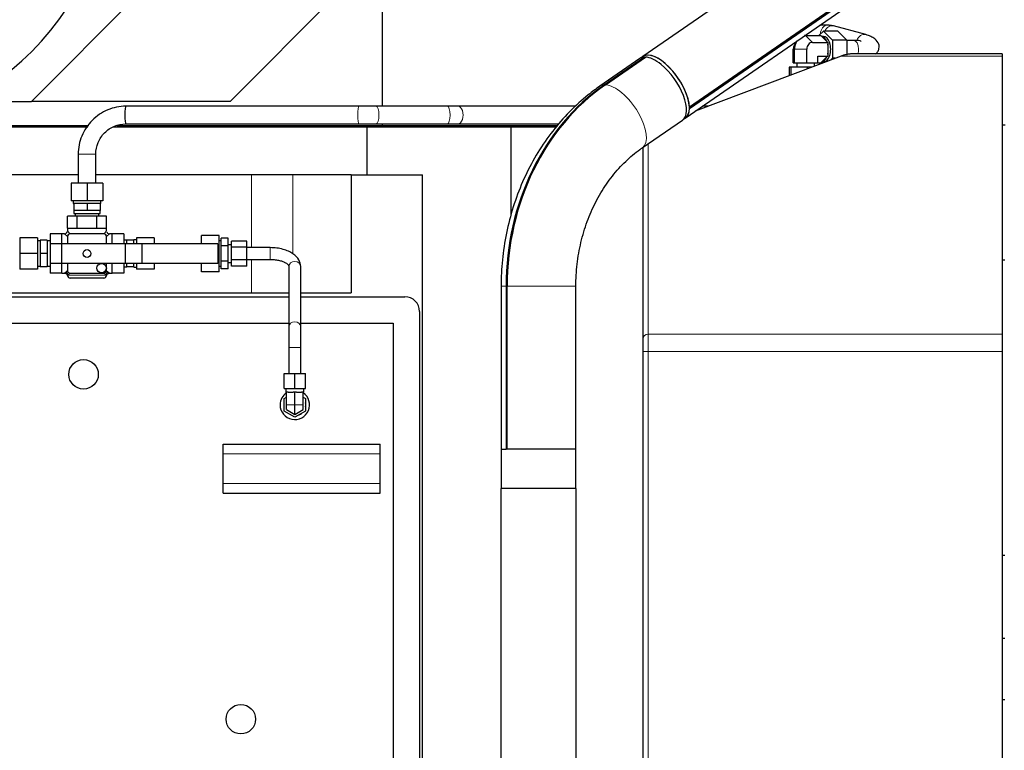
# Model space of a CAD drawing. Header units: inches. Extents: x 0 to 23760, y -13 to 16800.
# Tile 71 of 217: x 2698 to 3700, y 13255 to 13998. Entities that reach past the tile are written whole.
import ezdxf

# ---------------------------------------------------------------- set-up
doc = ezdxf.new("R2010")
doc.units = ezdxf.units.IN
doc.layers.add('254', color=7, linetype='Continuous', true_color=0xffffff)
doc.styles.add('latin_extended', font='simplex.shx')
doc.dimstyles.get("Standard").update_dxf_attribs({"dimtxt": 0.18, "dimasz": 0.18, "dimexe": 0.18, "dimexo": 0.0625, "dimgap": 0.09, "dimtad": 0, "dimtih": 1, "dimtoh": 1, "dimdec": 4, "dimzin": 0, "dimdsep": 46, "dimtxsty": 'Standard', "dimcen": 0.09, "dimadec": 0, "dimazin": 0, "dimtfac": 1, "dimtdec": 4, "dimtofl": 0, "dimtmove": 0, "dimatfit": 3, "dimfxl": 1, "dimtolj": 1, "dimtzin": 0, "dimarcsym": 0})

# ---------------------------------------------------------------- blocks, each defined once
blk = doc.blocks.new('_U11')
at = {"layer": '254', "color": 3, "linetype": 'Continuous', "lineweight": 13, "transparency": 16777216}
for p, q in [((8556, 13896.3), (8556, 10183.9)), ((1790, 13598.4), (1790, 10183.9)), ((1930, 10223.9), (8416, 10223.9))]:
    blk.add_line(p, q, dxfattribs=at)
at = {"layer": '254', "color": 3, "transparency": 16777216}
for points in [[(1930, 10247.2), (1930, 10200.5), (1790, 10223.9)], [(8416, 10200.5), (8416, 10247.2), (8556, 10223.9)]]:
    blk.add_solid(points, dxfattribs=at)
at = {"layer": 'Defpoints', "color": 0, "transparency": 16777216}
for p in [(8556, 13936.3), (1790, 13638.4), (8556, 10223.9)]:
    blk.add_point(p, dxfattribs=at)
at = {"layer": '254', "color": 2, "lineweight": 13, "transparency": 16777216, "insert": (4929.7, 10433.9), "char_height": 140, "attachment_point": 1, "style": 'latin_extended'}
blk.add_mtext('\\A1;6766', dxfattribs=at)

msp = doc.modelspace()

# ---------------------------------------------------------------- linework, layer by layer
at = {"layer": '254', "color": 2, "linetype": 'Continuous', "lineweight": 25}
for p, q in [((3793.45, 14279.496), (3332.178, 13960.913)), ((3828.019, 14219.021), (3379.577, 13909.299)), ((3375.425, 13898.296), (3828.017, 14210.884)), ((3379.577, 13907.976), (3828.019, 14217.697)), ((3067.255, 13910.353), (3067.255, 14149.75)), ((2710.011, 13915.1), (2823.362, 14029.197)), ((2912.228, 13915.1), (3025.579, 14029.197)), ((3520.354, 13992.853), (3512.333, 13992.853)), ((3559.053, 13983.179), (3526.227, 13992.066)), ((3497.867, 13982.209), (3513.43, 13982.209)), ((3498.129, 13983.042), (3498.129, 13982.209)), ((3511.299, 13982.209), (3515.888, 13986.828)), ((3513.43, 13982.209), (3514.388, 13981.245)), ((3515.888, 13981.353), (3514.281, 13981.353)), ((3514.388, 13981.245), (3519.356, 13976.245)), ((3515.888, 13986.828), (3525.065, 13977.591)), ((3530.633, 13986.828), (3515.888, 13986.828)), ((3530.633, 13986.828), (3539.81, 13977.591)), ((3485.308, 13954.353), (3485.308, 13968.353)), ((3488.508, 13976.193), (3486.304, 13972.273)), ((3486.516, 13954.353), (3486.516, 13968.353)), ((3499.074, 13954.353), (3499.074, 13968.353)), ((3504.749, 13975.281), (3520.313, 13975.281)), ((3519.356, 13976.245), (3520.313, 13975.281)), ((3520.313, 13975.281), (3520.313, 13973.353)), ((3520.313, 13973.353), (3520.313, 13963.353)), ((3525.065, 13977.591), (3525.065, 13959.115)), ((3539.81, 13977.591), (3525.065, 13977.591)), ((3539.81, 13977.591), (3539.81, 13962.416)), ((3546.606, 13977.353), (3539.81, 13977.353)), ((3329.237, 13958.881), (3288.422, 13930.692)), ((3333.846, 13960.338), (3293.031, 13932.148)), ((3294.073, 13932.148), (3334.887, 13960.338)), ((3329.455, 13957.247), (3333.868, 13960.295)), ((3332.207, 13960.872), (3329.985, 13959.337)), ((3333.846, 13960.338), (3333.868, 13960.295)), ((3534.004, 13961.383), (3385.386, 13905.174)), ((3510.425, 13954.353), (3510.425, 13961.425)), ((3510.425, 13961.425), (3520.313, 13961.425)), ((3519.356, 13960.461), (3514.388, 13955.461)), ((3520.313, 13961.425), (3519.356, 13960.461)), ((3520.313, 13963.353), (3520.313, 13961.425)), ((3525.065, 13959.115), (3523.294, 13957.333)), ((3528.008, 13959.115), (3525.065, 13959.115)), ((3698.024, 13963.643), (3546.713, 13963.643)), ((3698.024, 13963.643), (3698.024, 13961.383)), ((3698.024, 13961.383), (3698.024, 13678.246)), ((3329.455, 13957.247), (3329.702, 13956.756)), ((3482.733, 13949.953), (3481.122, 13949.953)), ((3481.122, 13949.953), (3481.122, 13941.383)), ((3499.477, 13949.953), (3482.733, 13949.953)), ((3482.733, 13949.953), (3482.733, 13941.992)), ((3485.308, 13954.353), (3486.516, 13954.353)), ((3486.516, 13954.353), (3499.074, 13954.353)), ((3488.867, 13954.353), (3488.867, 13949.953)), ((3499.074, 13954.353), (3510.425, 13954.353)), ((3503.782, 13949.953), (3499.477, 13949.953)), ((3499.477, 13949.953), (3499.477, 13948.325)), ((3506.867, 13951.12), (3506.867, 13954.353)), ((3510.425, 13954.497), (3513.43, 13954.497)), ((3512.527, 13953.261), (3511.299, 13954.497)), ((3514.388, 13955.461), (3513.43, 13954.497)), ((3514.281, 13955.353), (3515.888, 13955.353)), ((2631.002, 13915.1), (2710.011, 13915.1)), ((2912.228, 13915.1), (2710.011, 13915.1)), ((3043.274, 13910.353), (2806.148, 13910.353)), ((3133.244, 13910.353), (3060.844, 13910.353)), ((3263.852, 13910.353), (3144.095, 13910.353)), ((3379.577, 13909.299), (3379.543, 13909.327)), ((3399.076, 13910.353), (3392.88, 13910.353)), ((3373.175, 13896.802), (3375.397, 13898.337)), ((3379.543, 13908.003), (3379.577, 13907.976)), ((2591.393, 13889.353), (2767.434, 13889.353)), ((2658.394, 13890.588), (2768.256, 13890.588)), ((2793.329, 13889.353), (3051.481, 13889.353)), ((2797.119, 13890.588), (3067.255, 13890.588)), ((2805.525, 13889.353), (2805.525, 13890.588)), ((2806.148, 13892.353), (3043.274, 13892.353)), ((2923.914, 13890.589), (2922.687, 13889.353)), ((3051.481, 13889.353), (3198.024, 13889.353)), ((3051.481, 13840.353), (3051.481, 13889.353)), ((3060.844, 13892.353), (3133.244, 13892.353)), ((3067.255, 13890.588), (3067.255, 13892.354)), ((3067.255, 13890.588), (3245.274, 13890.588)), ((3086.604, 13889.353), (3086.604, 13890.588)), ((3144.095, 13892.353), (3246.816, 13892.353)), ((3198.024, 13889.353), (3244.193, 13889.353)), ((3198.024, 13798.873), (3198.024, 13889.353)), ((3331.669, 13868.075), (3372.484, 13896.264)), ((3698.023, 13891.353), (3701.019, 13891.353)), ((3332.524, 13673.811), (3332.524, 13868.663)), ((2757.524, 13861.353), (2757.524, 13832.16)), ((2775.524, 13832.16), (2775.524, 13861.353)), ((2757.522, 13840.353), (2598.661, 13840.353)), ((2933.953, 13840.353), (2775.522, 13840.353)), ((2975.948, 13840.353), (2933.953, 13840.353)), ((3035.38, 13840.353), (2975.948, 13840.353)), ((3035.38, 13840.353), (3108.024, 13840.353)), ((3035.38, 13840.353), (3035.38, 13720.353)), ((3108.024, 13014.353), (3108.024, 13840.353)), ((2766.524, 13832.16), (2750.524, 13832.16)), ((2750.524, 13832.16), (2750.524, 13814.16)), ((2782.524, 13832.16), (2766.524, 13832.16)), ((2766.524, 13832.16), (2766.524, 13814.16)), ((2782.524, 13832.16), (2782.524, 13814.16)), ((2766.524, 13814.16), (2750.524, 13814.16)), ((2752.524, 13814.16), (2752.524, 13811.16)), ((2752.524, 13811.16), (2753.024, 13811.16)), ((2756.563, 13811.16), (2753.024, 13811.16)), ((2753.024, 13811.16), (2753.024, 13804.16)), ((2762.986, 13811.16), (2756.563, 13811.16)), ((2766.524, 13811.16), (2762.986, 13811.16)), ((2782.524, 13814.16), (2766.524, 13814.16)), ((2770.063, 13811.16), (2766.524, 13811.16)), ((2766.524, 13811.16), (2766.524, 13804.16)), ((2776.486, 13811.16), (2770.063, 13811.16)), ((2780.024, 13811.16), (2776.486, 13811.16)), ((2780.524, 13811.16), (2780.024, 13811.16)), ((2780.024, 13811.16), (2780.024, 13804.16)), ((2780.524, 13811.16), (2780.524, 13814.16)), ((2756.524, 13798.36), (2746.524, 13798.36)), ((2746.524, 13786.36), (2746.524, 13798.36)), ((2753.024, 13804.16), (2753.024, 13801.16)), ((2759.774, 13804.16), (2753.024, 13804.16)), ((2753.024, 13801.16), (2780.024, 13801.16)), ((2754.524, 13801.16), (2754.524, 13798.36)), ((2776.524, 13798.36), (2756.524, 13798.36)), ((2756.524, 13786.36), (2756.524, 13798.36)), ((2766.524, 13804.16), (2759.774, 13804.16)), ((2773.274, 13804.16), (2766.524, 13804.16)), ((2780.024, 13804.16), (2773.274, 13804.16)), ((2786.524, 13798.36), (2776.524, 13798.36)), ((2776.524, 13786.36), (2776.524, 13798.36)), ((2778.524, 13798.36), (2778.524, 13801.16)), ((2780.024, 13801.16), (2780.024, 13804.16)), ((2786.524, 13786.36), (2786.524, 13798.36)), ((2741.024, 13780.36), (2729.024, 13780.36)), ((2729.024, 13780.36), (2729.024, 13770.36)), ((2743.524, 13780.36), (2741.024, 13780.36)), ((2741.024, 13770.36), (2741.024, 13780.36)), ((2746.524, 13786.36), (2746.524, 13783.36)), ((2746.524, 13786.36), (2756.524, 13786.36)), ((2783.524, 13780.36), (2749.524, 13780.36)), ((2756.524, 13786.36), (2776.524, 13786.36)), ((2776.524, 13786.36), (2786.524, 13786.36)), ((2786.524, 13783.36), (2786.524, 13786.36)), ((2792.024, 13780.36), (2789.524, 13780.36)), ((2804.024, 13780.36), (2792.024, 13780.36)), ((2792.024, 13770.36), (2792.024, 13780.36)), ((2804.024, 13780.36), (2804.024, 13770.36)), ((2883.024, 13770.36), (2883.024, 13778.835)), ((2901.024, 13778.835), (2883.024, 13778.835)), ((2901.024, 13769.598), (2901.024, 13778.835)), ((2698.024, 13776.36), (2698.024, 13760.36)), ((2716.024, 13776.36), (2698.024, 13776.36)), ((2716.024, 13776.36), (2716.024, 13760.36)), ((2719.024, 13773.36), (2716.024, 13773.36)), ((2719.024, 13773.86), (2719.024, 13760.36)), ((2725.924, 13773.86), (2719.024, 13773.86)), ((2725.924, 13773.86), (2725.924, 13760.36)), ((2729.024, 13773.36), (2725.924, 13773.36)), ((2740.524, 13770.36), (2729.024, 13770.36)), ((2729.024, 13770.36), (2729.024, 13750.36)), ((2805.524, 13770.36), (2740.524, 13770.36)), ((2740.524, 13770.36), (2740.524, 13750.36)), ((2746.524, 13777.36), (2746.524, 13770.36)), ((2786.524, 13770.36), (2786.524, 13777.36)), ((2807.024, 13773.86), (2804.024, 13773.86)), ((2822.419, 13770.36), (2805.524, 13770.36)), ((2805.524, 13770.36), (2805.524, 13750.36)), ((2814.024, 13773.86), (2807.024, 13773.86)), ((2807.024, 13770.36), (2807.024, 13773.86)), ((2817.024, 13774.36), (2814.024, 13774.36)), ((2814.024, 13774.36), (2814.024, 13773.86)), ((2814.024, 13770.36), (2814.024, 13773.86)), ((2817.024, 13776.36), (2817.024, 13770.36)), ((2835.024, 13776.36), (2817.024, 13776.36)), ((2899.524, 13770.36), (2822.419, 13770.36)), ((2822.419, 13770.36), (2822.419, 13750.36)), ((2835.024, 13776.36), (2835.024, 13770.36)), ((2899.524, 13770.36), (2899.524, 13750.36)), ((2901.024, 13769.598), (2899.524, 13769.598)), ((2903.024, 13773.36), (2901.024, 13773.36)), ((2901.024, 13751.122), (2901.024, 13769.598)), ((2903.024, 13768.154), (2903.024, 13775.948)), ((2910.024, 13775.948), (2903.024, 13775.948)), ((2903.024, 13752.566), (2903.024, 13768.154)), ((2910.024, 13768.154), (2903.024, 13768.154)), ((2910.024, 13768.154), (2910.024, 13775.948)), ((2913.524, 13769.36), (2910.024, 13769.36)), ((2910.024, 13752.566), (2910.024, 13768.154)), ((2913.524, 13766.711), (2913.524, 13773.062)), ((2929.024, 13773.062), (2913.524, 13773.062)), ((2929.024, 13766.711), (2929.024, 13773.062)), ((2698.024, 13760.36), (2698.024, 13744.36)), ((2716.024, 13760.36), (2698.024, 13760.36)), ((2716.024, 13760.36), (2716.024, 13744.36)), ((2719.024, 13760.36), (2719.024, 13746.86)), ((2725.924, 13760.36), (2719.024, 13760.36)), ((2725.924, 13760.36), (2725.924, 13746.86)), ((2913.524, 13754.009), (2913.524, 13766.711)), ((2929.024, 13766.711), (2913.524, 13766.711)), ((2929.024, 13754.009), (2929.024, 13766.711)), ((2953.024, 13766.36), (2929.024, 13766.36)), ((2729.024, 13750.36), (2729.024, 13740.36)), ((2740.524, 13750.36), (2729.024, 13750.36)), ((2805.524, 13750.36), (2740.524, 13750.36)), ((2741.024, 13740.36), (2741.024, 13750.36)), ((2746.524, 13750.36), (2746.524, 13743.36)), ((2786.524, 13743.36), (2786.524, 13750.36)), ((2792.024, 13740.36), (2792.024, 13750.36)), ((2804.024, 13750.36), (2804.024, 13740.36)), ((2822.419, 13750.36), (2805.524, 13750.36)), ((2807.024, 13746.86), (2807.024, 13750.36)), ((2814.024, 13746.86), (2814.024, 13750.36)), ((2817.024, 13750.36), (2817.024, 13744.36)), ((2899.524, 13750.36), (2822.419, 13750.36)), ((2835.024, 13750.36), (2835.024, 13744.36)), ((2883.024, 13741.885), (2883.024, 13750.36)), ((2901.024, 13751.122), (2899.524, 13751.122)), ((2901.024, 13741.885), (2901.024, 13751.122)), ((2903.024, 13744.771), (2903.024, 13752.566)), ((2910.024, 13752.566), (2903.024, 13752.566)), ((2910.024, 13744.771), (2910.024, 13752.566)), ((2910.024, 13751.36), (2913.524, 13751.36)), ((2913.524, 13747.658), (2913.524, 13754.009)), ((2929.024, 13754.009), (2913.524, 13754.009)), ((2929.024, 13754.36), (2953.024, 13754.36)), ((2929.024, 13747.658), (2929.024, 13754.009)), ((2953.024, 13754.361), (2953.024, 13754.36)), ((3700.525, 13753.664), (3698.024, 13753.664)), ((2716.024, 13744.36), (2698.024, 13744.36)), ((2716.024, 13747.36), (2719.024, 13747.36)), ((2725.924, 13746.86), (2719.024, 13746.86)), ((2725.924, 13747.36), (2729.024, 13747.36)), ((2741.024, 13740.36), (2729.024, 13740.36)), ((2741.024, 13740.36), (2743.718, 13740.36)), ((2749.524, 13740.36), (2783.524, 13740.36)), ((2789.331, 13740.36), (2792.024, 13740.36)), ((2804.024, 13740.36), (2792.024, 13740.36)), ((2804.024, 13746.86), (2807.024, 13746.86)), ((2814.024, 13746.86), (2807.024, 13746.86)), ((2814.024, 13746.86), (2814.024, 13746.36)), ((2814.024, 13746.36), (2817.024, 13746.36)), ((2835.024, 13744.36), (2817.024, 13744.36)), ((2901.024, 13741.885), (2883.024, 13741.885)), ((2901.024, 13747.36), (2903.024, 13747.36)), ((2910.024, 13744.771), (2903.024, 13744.771)), ((2929.024, 13747.658), (2913.524, 13747.658)), ((2972.024, 13747.183), (2972.024, 13685.827)), ((2984.024, 13685.827), (2984.024, 13747.183)), ((2766.524, 13735.36), (2749.524, 13735.36)), ((2783.524, 13735.36), (2766.524, 13735.36)), ((2396.024, 13720.353), (2972.024, 13720.353)), ((2984.022, 13720.353), (3035.38, 13720.353)), ((3187.974, 13727.102), (3187.974, 13561.353)), ((3193.031, 13727.102), (3193.031, 13561.353)), ((3194.072, 13561.353), (3194.072, 13727.102)), ((3264.074, 13561.353), (3264.074, 13727.102)), ((2436.025, 13716.353), (2972.018, 13716.353)), ((2984.015, 13716.353), (3090.025, 13716.353)), ((3105.025, 13701.353), (3105.025, 13047.353)), ((2448.025, 13689.353), (2972.017, 13689.353)), ((2984.017, 13689.353), (3078.025, 13689.353)), ((3078.025, 13689.353), (3078.025, 13059.353)), ((3698.024, 13678.246), (3698.024, 13660.508)), ((2972.025, 13664.581), (2972.024, 13638.353)), ((2984.024, 13638.353), (2984.025, 13664.581)), ((3332.524, 13234.606), (3332.524, 13660.508)), ((3698.024, 13660.508), (3698.024, 13234.606)), ((2967.024, 13638.353), (2978.024, 13638.353)), ((2967.024, 13622.853), (2967.024, 13638.353)), ((2978.024, 13638.353), (2989.024, 13638.353)), ((2978.024, 13622.853), (2978.024, 13638.353)), ((2989.024, 13622.853), (2989.024, 13638.353)), ((2967.024, 13622.853), (2978.024, 13622.853)), ((2969.024, 13622.853), (2969.024, 13619.353)), ((2969.524, 13619.353), (2969.024, 13619.353)), ((2971.213, 13619.353), (2969.524, 13619.353)), ((2969.524, 13606.353), (2969.524, 13619.353)), ((2971.213, 13619.353), (2976.336, 13619.353)), ((2978.024, 13619.353), (2976.336, 13619.353)), ((2978.024, 13622.853), (2989.024, 13622.853)), ((2979.713, 13619.353), (2978.024, 13619.353)), ((2978.024, 13606.353), (2978.024, 13619.353)), ((2979.713, 13619.353), (2984.836, 13619.353)), ((2986.524, 13619.353), (2984.836, 13619.353)), ((2987.024, 13619.353), (2986.524, 13619.353)), ((2986.524, 13606.353), (2986.524, 13619.353)), ((2987.024, 13619.353), (2987.024, 13622.853)), ((2967.024, 13612.704), (2969.525, 13614.147)), ((2967.024, 13600.002), (2967.024, 13612.704)), ((2986.524, 13614.147), (2989.024, 13612.704)), ((2989.024, 13612.704), (2989.024, 13600.002)), ((2978.024, 13593.651), (2967.024, 13600.002)), ((2969.524, 13601.446), (2969.524, 13606.353)), ((2969.524, 13601.446), (2978.024, 13596.538)), ((2978.024, 13596.538), (2978.024, 13606.353)), ((2978.024, 13596.538), (2986.524, 13601.446)), ((2989.024, 13600.002), (2978.024, 13593.651)), ((2986.524, 13601.446), (2986.524, 13606.353)), ((2905.025, 13556.353), (2905.025, 13566.353)), ((2905.025, 13566.353), (3065.025, 13566.353)), ((3065.025, 13556.353), (3065.025, 13566.353)), ((3187.974, 13561.353), (3193.031, 13561.353)), ((3188.024, 13561.353), (3188.024, 13521.353)), ((3193.031, 13561.353), (3193.073, 13561.353)), ((3194.115, 13561.353), (3193.073, 13561.353)), ((3213.741, 13561.353), (3194.072, 13561.353)), ((3264.074, 13561.353), (3213.741, 13561.353)), ((3264.024, 13521.353), (3264.024, 13561.353)), ((2905.025, 13526.353), (2905.025, 13556.353)), ((3065.025, 13526.353), (3065.025, 13556.353)), ((2905.025, 13516.353), (2905.025, 13526.353)), ((3065.025, 13516.353), (3065.025, 13526.353)), ((3226.024, 13521.353), (3187.988, 13521.353)), ((3187.988, 13211.353), (3187.988, 13521.353)), ((3264.061, 13521.353), (3226.024, 13521.353)), ((3264.061, 13521.353), (3264.061, 13211.353)), ((2905.025, 13516.353), (3065.025, 13516.353)), ((3700.525, 13452.998), (3698.024, 13452.998)), ((3700.525, 13368.423), (3698.024, 13368.423)), ((3700.581, 13306.105), (3698.024, 13306.105))]:
    msp.add_line(p, q, dxfattribs=at)
at = {"layer": '254', "color": 110, "linetype": 'Continuous', "lineweight": 13}
for p, q in [((3497.867, 13982.209), (3504.749, 13975.281)), ((3485.308, 13968.353), (3486.516, 13968.353)), ((3486.516, 13968.353), (3499.074, 13968.353)), ((3698.024, 13961.383), (3534.004, 13961.383)), ((3144.095, 13910.353), (3144.093, 13910.353)), ((3337.524, 13872.118), (3337.524, 13678.246)), ((2766.524, 13861.353), (2757.525, 13861.353)), ((2775.524, 13861.353), (2766.524, 13861.353)), ((2933.953, 13766.36), (2933.953, 13840.353)), ((2975.948, 13760.182), (2975.948, 13840.353)), ((2746.547, 13777.732), (2743.524, 13780.36)), ((2746.524, 13783.36), (2749.153, 13780.337)), ((2783.896, 13780.337), (2786.524, 13783.36)), ((2789.524, 13780.36), (2786.502, 13777.732)), ((2953.024, 13766.36), (2953.024, 13754.361)), ((2933.953, 13720.353), (2933.953, 13754.36)), ((2746.548, 13742.989), (2744.524, 13741.229)), ((2747.394, 13738.36), (2749.153, 13740.383)), ((2785.655, 13738.36), (2747.394, 13738.36)), ((2783.896, 13740.383), (2785.655, 13738.36)), ((2788.524, 13741.229), (2785.817, 13743.584)), ((3187.974, 13727.102), (3193.031, 13727.102)), ((3264.074, 13727.102), (3194.072, 13727.102)), ((3698.024, 13678.246), (3337.524, 13678.246)), ((2984.025, 13664.581), (2972.025, 13664.581)), ((3337.524, 13660.508), (3332.524, 13660.508)), ((3337.524, 13660.508), (3337.524, 13234.606)), ((3698.024, 13660.508), (3337.524, 13660.508)), ((2969.524, 13606.353), (2978.024, 13606.353)), ((2978.024, 13606.353), (2986.524, 13606.353)), ((2905.025, 13556.353), (3065.025, 13556.353)), ((2905.025, 13526.353), (3065.025, 13526.353))]:
    msp.add_line(p, q, dxfattribs=at)
at = {"layer": '254', "color": 2, "linetype": 'Continuous', "lineweight": 25}
for centre, radius in [((2766.524, 13760.36), 4), ((2781.374, 13745.51), 4.842), ((2763.025, 13637.353), 15), ((2923.025, 13286.353), 15)]:
    msp.add_circle(centre, radius, dxfattribs=at)
for centre, radius, start, end in [((2743.524, 13783.36), 3, 286.150234, 346.047343), ((2749.524, 13777.36), 3, 90, 180), ((2783.524, 13777.36), 3, 0, 90), ((2789.524, 13783.36), 3, 196.150234, 256.047343), ((2749.524, 13743.36), 3, 180, 270), ((2749.524, 13738.36), 3, 188.826691, 270), ((2783.524, 13743.36), 3, 270, 0), ((2783.524, 13738.36), 3, 270, 351.290487), ((3090.025, 13701.353), 15, 0, 90), ((2978.025, 13606.353), 15, 124.515, 180), ((2978.025, 13606.353), 15, 180, 55.479375), ((2978.199, 13606.353), 10.999, 349.829669, 10.170331), ((2978.199, 13606.353), 10.999, 292.841994, 307.158006)]:
    msp.add_arc(centre, radius, start, end, dxfattribs=at)
for centre, major_axis, ratio, start_param, end_param in [((2586.559, 14338.57), (0, 430.5), 0.57357644, 3.14159265, 6.17223182), ((3497.867, 13968.353), (0, 13.856), 0.81915204, 0, 0.09049259), ((3513.43, 13968.353), (0, 13), 0.57357644, 5.36479541, 6.15437765), ((3515.888, 13968.353), (0, 13), 0.57357644, 3.14159265, 6.28318531), ((3490.984, 13968.353), (0, -6.928), 0.81915204, 4.11097034, 4.71238898), ((3497.867, 13968.353), (0, 13.856), 0.81915204, 0.93923803, 1.57079633), ((3504.749, 13968.353), (0, -6.928), 0.81915204, 3.14159265, 4.71238898), ((3513.43, 13968.353), (0, 13), 0.57357644, 4.31759786, 5.1071801), ((3350.86, 13927.573), (21.624, -31.309), 0.44855731, 2.86745234, 3.14160324), ((3353.802, 13929.604), (21.624, -31.309), 0.44855731, 2.99416975, 3.19286388), ((3353.802, 13929.604), (21.595, -31.267), 0.44855731, 0.60231432, 3.14158013), ((3353.802, 13929.604), (21.624, -31.309), 0.44855731, 0.60227973, 2.99416975), ((3350.86, 13927.573), (21.624, -31.309), 0.44855731, 2.14679182, 2.81488387), ((3513.43, 13968.353), (0, 13), 0.57357644, 3.27040031, 4.05998255), ((3346.448, 13924.525), (21.595, -31.267), 0.44855731, 2.81484928, 2.86748693), ((3350.86, 13927.573), (21.624, -31.309), 0.44855731, 0.00003025, 2.14679182), ((3396.248, 13727.102), (0, 238.037), 0.85372366, 0.53276293, 1.57079633), ((3397.29, 13727.102), (0, -238.037), 0.85372366, 3.67435558, 4.71238898), ((2806.148, 13901.353), (0, 9), 0.13695158, 0, 3.14159265), ((3353.802, 13929.604), (21.595, -31.267), 0.44855731, 0.54967667, 0.60231432), ((3353.802, 13929.604), (21.624, -31.309), 0.44855731, 6.2318883, 6.83289657), ((3353.802, 13929.604), (21.595, -31.267), 0.44855731, 6.28317278, 6.83286197)]:
    msp.add_ellipse(centre, major_axis=major_axis, ratio=ratio, start_param=start_param, end_param=end_param, dxfattribs=at)
at = {"layer": '254', "color": 110, "linetype": 'Continuous', "lineweight": 13}
for centre, major_axis, ratio, start_param, end_param in [((3520.354, 13983.853), (0, 9), 0.81915204, 0.00608684, 1.56520036), ((3523.875, 13983.379), (2.352, 8.687), 0.809449, 0.00006315, 1.38835259), ((3556.701, 13974.491), (2.352, 8.687), 0.809449, 0.01233499, 1.46934677), ((3546.606, 13968.353), (0, -9), 0.57357644, 1.57079633, 3.14159265), ((3546.606, 13968.353), (0, -9), 0.57357644, 1.01993769, 1.57079633), ((3310.045, 13899.383), (21.624, -31.309), 0.44855731, 2.86745234, 3.1420859), ((3310.045, 13899.383), (21.624, -31.309), 0.44855731, 0.00396839, 2.81488387), ((3043.274, 13901.353), (0, 9), 0.13695158, 0.00402517, 3.14218171), ((3060.844, 13901.353), (0, 9), 0.30229413, 3.14100361, 6.27916015), ((3133.244, 13901.353), (0, 9), 0.30229413, 3.14169083, 6.28318531), ((3144.095, 13901.353), (0, 9), 0.57357644, 3.14090543, 6.28318531), ((2978.024, 13747.183), (6, 0), 0.84982774, 0.00009819, 3.14159265), ((2744.524, 13738.36), (-2.121, 2.121), 0.91826226, 3.96957536, 5.4552026), ((2788.524, 13738.36), (-2.121, -2.121), 0.91826226, 3.96957536, 5.4552026), ((2978.024, 13685.827), (6, 0), 0.84982774, 0.00991567, 3.1492503), ((3337.524, 13673.811), (5, 0), 0.88701083, 1.57079633, 3.14159265)]:
    msp.add_ellipse(centre, major_axis=major_axis, ratio=ratio, start_param=start_param, end_param=end_param, dxfattribs=at)
at = {"layer": '254', "color": 2, "linetype": 'Continuous', "lineweight": 25}
for points, degree in [([(3526.135, 13992.091), (3520.312, 13992.853)], 1), ([(3060.844, 13910.353), (3052.225, 13910.353), (3043.274, 13910.353)], 2), ([(3144.096, 13910.353), (3133.244, 13910.353)], 1), ([(3043.274, 13892.353), (3052.225, 13892.353), (3060.844, 13892.353)], 2), ([(3133.243, 13892.353), (3144.094, 13892.353)], 1)]:
    msp.add_open_spline(points, degree=degree, dxfattribs=at)
for points, knots in [([(3569.035, 13963.508), (3569.772, 13964.084), (3571.274, 13965.59), (3573.046, 13969.877), (3572.533, 13973.962), (3569.368, 13978.326), (3564.247, 13981.469), (3560.871, 13982.695), (3558.961, 13983.203)], [0, 0, 0, 0, 0.10748523, 0.23274496, 0.4241566, 0.68715935, 0.8395603, 1, 1, 1, 1]), ([(3554.528, 13976.005), (3554.24, 13976.335), (3553.351, 13976.943), (3550.843, 13977.286), (3548.261, 13977.379), (3546.626, 13977.353)], [0, 0, 0, 0, 0.29726457, 0.62086134, 1, 1, 1, 1]), ([(3546.713, 13963.643), (3546.172, 13963.643), (3545.094, 13963.62), (3543.485, 13963.516), (3541.883, 13963.344), (3540.821, 13963.183), (3539.761, 13962.999), (3539.233, 13962.894), (3538.179, 13962.662), (3537.654, 13962.533), (3536.606, 13962.25), (3536.083, 13962.096), (3535.041, 13961.761), (3534.522, 13961.579), (3534.004, 13961.383)], [0, 0, 0, 0, 0.125, 0.25, 0.375, 0.5, 0.5, 0.625, 0.625, 0.75, 0.75, 0.875, 0.875, 1, 1, 1, 1]), ([(3288.422, 13930.692), (3284.4, 13927.912), (3273.674, 13919.93), (3257.246, 13905.067), (3240.053, 13885.374), (3224.977, 13863.511), (3212.227, 13839.763), (3201.982, 13814.451), (3194.389, 13787.922), (3189.639, 13761.012), (3188.118, 13740.59), (3187.974, 13729.439), (3187.974, 13727.102)], [0, 0, 0, 0, 0.06508794, 0.1779447, 0.29111029, 0.40472015, 0.51870811, 0.63299925, 0.74752323, 0.86222236, 0.97115776, 1, 1, 1, 1]), ([(2806.147, 13910.353), (2799.505, 13910.231), (2787.242, 13907.773), (2770.86, 13896.886), (2760.076, 13880.376), (2757.644, 13868.033), (2757.525, 13861.353)], [0, 0, 0, 0, 0.24928178, 0.50025257, 0.751093, 1, 1, 1, 1]), ([(2775.524, 13861.353), (2775.544, 13865.66), (2777.016, 13873.525), (2783.908, 13883.895), (2794.152, 13890.853), (2801.907, 13892.334), (2806.148, 13892.353)], [0, 0, 0, 0, 0.25168515, 0.50039438, 0.74889526, 1, 1, 1, 1]), ([(3264.074, 13727.102), (3264.075, 13730.839), (3264.395, 13742.092), (3266.553, 13760.794), (3271.696, 13782.574), (3279.264, 13803.235), (3289.079, 13822.363), (3300.921, 13839.604), (3314.347, 13854.441), (3324.976, 13863.348), (3330.826, 13867.492), (3331.669, 13868.075)], [0, 0, 0, 0, 0.06478026, 0.1958389, 0.32689405, 0.45790718, 0.58895962, 0.72019154, 0.85182418, 0.97877066, 1, 1, 1, 1]), ([(2984.024, 13747.22), (2983.933, 13749.588), (2982.647, 13754.256), (2977.631, 13759.429), (2971.623, 13762.773), (2966.052, 13764.782), (2959.707, 13766.059), (2955.301, 13766.355), (2953.024, 13766.36)], [0, 0, 0, 0, 0.21123718, 0.45209708, 0.58125935, 0.71607582, 0.85665516, 1, 1, 1, 1]), ([(2953.024, 13754.36), (2954.818, 13754.357), (2958.089, 13754.171), (2962.51, 13753.366), (2965.995, 13752.27), (2969.329, 13750.722), (2971.631, 13748.839), (2972.095, 13747.667), (2972.025, 13747.147)], [0, 0, 0, 0, 0.16192949, 0.30963635, 0.44777262, 0.57617218, 0.80177644, 1, 1, 1, 1]), ([(2743.7, 13740.33), (2743.96, 13740.334), (2744.56, 13740.266), (2745.481, 13739.796), (2746.179, 13738.997), (2746.503, 13738.306), (2746.539, 13737.959), (2746.542, 13737.91)], [0, 0, 0, 0, 0.18642933, 0.45197802, 0.74082901, 0.96427924, 1, 1, 1, 1]), ([(2786.53, 13737.903), (2786.537, 13738.029), (2786.6, 13738.496), (2787.038, 13739.247), (2787.821, 13739.958), (2788.656, 13740.305), (2789.164, 13740.339), (2789.342, 13740.333)], [0, 0, 0, 0, 0.09206313, 0.35095117, 0.61941141, 0.87077196, 1, 1, 1, 1]), ([(2972.025, 13685.79), (2972.025, 13684.644), (2972.025, 13682), (2972.025, 13676.852), (2972.025, 13670.897), (2972.025, 13666.738), (2972.025, 13664.581)], [0, 0, 0, 0, 0.2500727, 0.50000111, 0.74992895, 1, 1, 1, 1]), ([(2984.024, 13664.581), (2984.024, 13666.744), (2984.024, 13670.918), (2984.024, 13676.894), (2984.024, 13682.059), (2984.024, 13684.713), (2984.024, 13685.863)], [0, 0, 0, 0, 0.24999674, 0.5000011, 0.7500049, 1, 1, 1, 1]), ([(3332.524, 13660.508), (3332.524, 13660.852), (3332.524, 13661.194), (3332.524, 13661.874), (3332.524, 13662.55), (3332.524, 13663.552), (3332.524, 13664.212), (3332.524, 13664.705), (3332.524, 13664.95), (3332.524, 13665.195), (3332.524, 13665.357), (3332.524, 13665.439), (3332.524, 13665.843), (3332.524, 13666.162), (3332.524, 13666.786), (3332.524, 13667.4), (3332.524, 13668.287), (3332.524, 13668.856), (3332.524, 13669.275), (3332.524, 13669.482), (3332.524, 13669.685), (3332.524, 13669.821), (3332.524, 13669.888), (3332.524, 13670.221), (3332.524, 13670.737), (3332.524, 13671.458), (3332.524, 13672.128), (3332.524, 13672.541), (3332.524, 13672.837), (3332.524, 13672.982), (3332.524, 13673.121), (3332.524, 13673.213), (3332.524, 13673.259), (3332.524, 13673.483), (3332.524, 13673.652), (3332.524, 13673.811)], [0, 0, 0, 0, 0.0625, 0.0625, 0.125, 0.1875, 0.25, 0.25, 0.28125, 0.296875, 0.296875, 0.3125, 0.3125, 0.375, 0.375, 0.4375, 0.5, 0.5625, 0.5625, 0.59375, 0.609375, 0.609375, 0.625, 0.625, 0.6875, 0.75, 0.8125, 0.875, 0.875, 0.90625, 0.921875, 0.921875, 0.9375, 0.9375, 1, 1, 1, 1])]:
    msp.add_open_spline(points, degree=3, knots=knots, dxfattribs=at)
at = {"layer": '254', "color": 110, "linetype": 'Continuous', "lineweight": 13}
for points, knots in [([(2744.524, 13741.229), (2744.364, 13741.09), (2744.227, 13740.965), (2744.053, 13740.802), (2744, 13740.752), (2743.941, 13740.694), (2743.93, 13740.683), (2743.907, 13740.661), (2743.874, 13740.629), (2743.845, 13740.6), (2743.752, 13740.508), (2743.698, 13740.452), (2743.626, 13740.378), (2743.608, 13740.36), (2743.608, 13740.36), (2743.608, 13740.36), (2743.608, 13740.36)], [0, 0, 0, 0, 0.24990629, 0.24990629, 0.37485943, 0.37485943, 0.40609771, 0.40609771, 0.437336, 0.49981257, 0.49981257, 0.74971886, 0.74971886, 0.99962514, 0.99962514, 1, 1, 1, 1]), ([(2746.566, 13737.86), (2746.566, 13737.86), (2746.566, 13737.86), (2746.566, 13737.86), (2746.583, 13737.87), (2746.649, 13737.912), (2746.699, 13737.943), (2746.783, 13737.996), (2746.801, 13738.007), (2746.84, 13738.03), (2746.86, 13738.043), (2746.924, 13738.082), (2746.972, 13738.111), (2747.128, 13738.205), (2747.251, 13738.278), (2747.394, 13738.36)], [0, 0, 0, 0, 0.00018746, 0.00018746, 0.2501406, 0.2501406, 0.50009373, 0.50009373, 0.56258202, 0.56258202, 0.6250703, 0.6250703, 0.75004687, 0.75004687, 1, 1, 1, 1]), ([(2785.655, 13738.36), (2785.798, 13738.278), (2785.92, 13738.205), (2786.128, 13738.081), (2786.213, 13738.028), (2786.348, 13737.945), (2786.398, 13737.913), (2786.436, 13737.889), (2786.44, 13737.887), (2786.448, 13737.882), (2786.451, 13737.88), (2786.461, 13737.874), (2786.466, 13737.871), (2786.478, 13737.863), (2786.482, 13737.86), (2786.483, 13737.86)], [0, 0, 0, 0, 0.25002344, 0.25002344, 0.50004688, 0.50004688, 0.75007032, 0.75007032, 0.78132325, 0.78132325, 0.81257618, 0.81257618, 0.87508204, 0.87508204, 1, 1, 1, 1]), ([(2789.441, 13740.36), (2789.44, 13740.36), (2789.436, 13740.365), (2789.422, 13740.379), (2789.416, 13740.385), (2789.406, 13740.396), (2789.402, 13740.399), (2789.394, 13740.408), (2789.39, 13740.412), (2789.349, 13740.455), (2789.293, 13740.511), (2789.145, 13740.659), (2789.051, 13740.75), (2788.822, 13740.965), (2788.685, 13741.09), (2788.524, 13741.229)], [0, 0, 0, 0, 0.12467175, 0.12467175, 0.1871952, 0.1871952, 0.21845692, 0.21845692, 0.24971864, 0.24971864, 0.49981243, 0.49981243, 0.74990621, 0.74990621, 1, 1, 1, 1]), ([(3337.524, 13678.246), (3337.524, 13678.034), (3337.524, 13677.809), (3337.524, 13677.51), (3337.524, 13677.449), (3337.524, 13677.327), (3337.524, 13677.14), (3337.524, 13676.947), (3337.524, 13676.552), (3337.524, 13676.003), (3337.524, 13675.109), (3337.524, 13674.468), (3337.524, 13673.803), (3337.524, 13673.46), (3337.524, 13673.015), (3337.524, 13672.925), (3337.524, 13672.745), (3337.524, 13672.473), (3337.524, 13672.197), (3337.524, 13671.639), (3337.524, 13670.881), (3337.524, 13669.698), (3337.524, 13668.88), (3337.524, 13668.046), (3337.524, 13667.622), (3337.524, 13667.136), (3337.524, 13667.082), (3337.524, 13666.974), (3337.524, 13666.811), (3337.524, 13666.431), (3337.524, 13666.104), (3337.524, 13665.447), (3337.524, 13664.567), (3337.524, 13663.23), (3337.524, 13662.329), (3337.524, 13661.423), (3337.524, 13660.967), (3337.524, 13660.508)], [0, 0, 0, 0, 0.0625, 0.0625, 0.078125, 0.078125, 0.09375, 0.125, 0.125, 0.1875, 0.25, 0.3125, 0.3125, 0.375, 0.375, 0.390625, 0.390625, 0.40625, 0.4375, 0.4375, 0.5, 0.5625, 0.625, 0.625, 0.6875, 0.6875, 0.6953125, 0.6953125, 0.703125, 0.71875, 0.75, 0.75, 0.8125, 0.875, 0.9375, 0.9375, 1, 1, 1, 1])]:
    msp.add_open_spline(points, degree=3, knots=knots, dxfattribs=at)

# ---------------------------------------------------------------- dimensions: what is measured, and where the dimension line sits
at = {"layer": '254', "color": 2, "linetype": 'Continuous', "lineweight": 13}
dim = msp.add_linear_dim(base=(8556.024, 10223.853), p1=(1790.044, 13638.434), p2=(8556.024, 13936.345), dimstyle='Standard', override={"dimscale": 40, "dimtxt": 3.5, "dimasz": 3.5, "dimexe": 1, "dimexo": 1, "dimgap": 1.75, "dimtad": 1, "dimtih": 1, "dimtoh": 0, "dimdec": 0, "dimlfac": 1, "dimzin": 8, "dimdsep": 46, "dimlunit": 2, "dimtxsty": 'latin_extended', "dimsah": 1, "dimse1": 0, "dimse2": 0, "dimsd1": 0, "dimsd2": 0, "dimclrd": 3, "dimclre": 3, "dimclrt": 2, "dimtol": 0, "dimtm": -0.1, "dimtfac": 0.714286, "dimtdec": 3, "dimtofl": 1, "dimtmove": 0, "dimtzin": 8, "dimlwd": 13, "dimlwe": 13}, dxfattribs=at)
dim.commit()
dim.dimension.update_dxf_attribs({"geometry": '_U11', "text_midpoint": (5173.034, 10223.853), "dimtype": 160})

doc.saveas('drawing.dxf')
